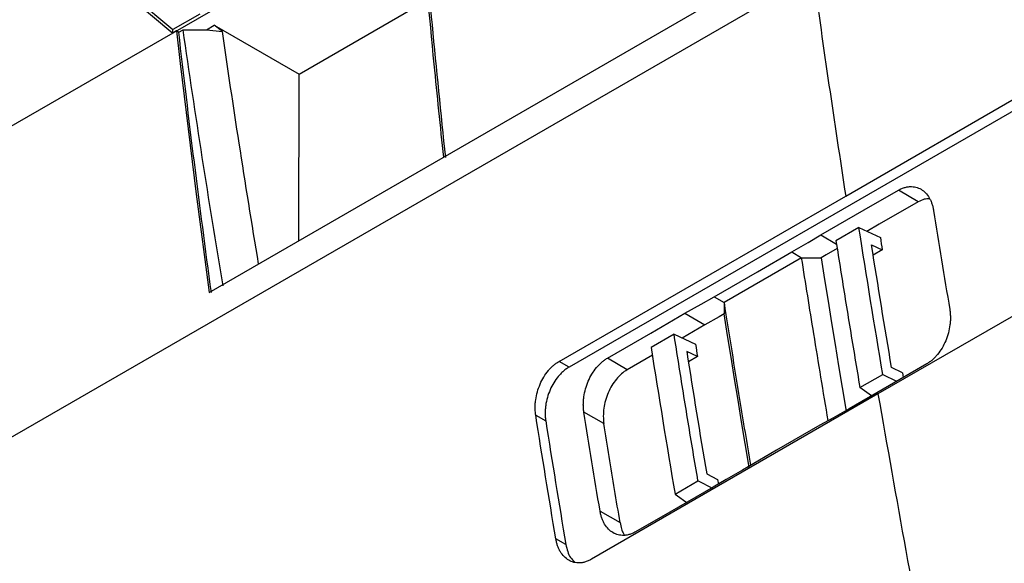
# Model space of a CAD drawing. Header units: millimetres. Extents: x -155 to 1130, y -373 to 1265.
# Tile 35 of 198: x 852 to 924, y -172 to -132. Entities that reach past the tile are written whole.
import ezdxf

# ---------------------------------------------------------------- set-up
doc = ezdxf.new("R2010")
doc.units = ezdxf.units.MM

msp = doc.modelspace()

# ---------------------------------------------------------------- linework, layer by layer
at = {"color": 7, "linetype": 'Continuous', "lineweight": 25}
for p, q in [((978.864, -66.253), (863.277, -132.98)), ((865.931, -151.889), (970.863, -91.313)), ((912.311, -144.863), (978.733, -106.518)), ((979.455, -106.942), (892.148, -157.343)), ((980.784, -121.125), (914.66, -159.298)), ((850.015, -121.834), (863.277, -132.98)), ((851.017, -122.421), (863.281, -132.728)), ((833.515, -172.835), (909.946, -128.713)), ((872.473, -135.969), (881.868, -130.528)), ((865.242, -131.597), (863.281, -132.728)), ((865.728, -132.741), (866.295, -132.414)), ((866.295, -132.414), (872.473, -135.969)), ((866.887, -132.873), (866.295, -132.414)), ((863.277, -132.98), (830.85, -151.699)), ((863.277, -132.98), (863.281, -132.728)), ((863.549, -132.823), (863.277, -132.98)), ((863.711, -132.917), (863.549, -132.823)), ((863.711, -132.917), (864.023, -132.737)), ((865.728, -132.741), (866.887, -132.873)), ((872.472, -148.113), (872.473, -135.969)), ((891.426, -156.919), (912.311, -144.863)), ((917.597, -145.29), (916.153, -144.441)), ((913.27, -147.164), (911.597, -148.138)), ((913.27, -147.164), (914.833, -147.892)), ((914.193, -148.423), (914.975, -148.787)), ((908.376, -148.944), (909.099, -149.368)), ((914.975, -148.787), (914.313, -149.172)), ((909.099, -149.368), (903.442, -152.634)), ((909.099, -149.368), (910.527, -149.376)), ((902.72, -152.209), (903.442, -152.634)), ((903.442, -152.634), (903.456, -153.458)), ((900.595, -153.41), (902.039, -154.258)), ((899.802, -154.947), (898.127, -155.906)), ((899.802, -154.947), (901.365, -155.675)), ((902.039, -154.258), (900.383, -155.218)), ((901.507, -156.571), (900.725, -156.207)), ((892.148, -157.343), (891.426, -156.919)), ((896.384, -157.536), (894.94, -156.687)), ((898.219, -156.472), (896.384, -157.536)), ((901.507, -156.571), (900.844, -156.95)), ((916.44, -157.761), (915.651, -157.363)), ((916.44, -157.761), (916.497, -158.096)), ((913.34, -158.832), (915.014, -157.874)), ((915.015, -157.873), (916.014, -158.376)), ((914.189, -159.434), (913.34, -158.832)), ((914.66, -159.298), (893.776, -171.354)), ((894.689, -161.46), (893.234, -160.634)), ((889.722, -160.848), (890.449, -161.261)), ((899.872, -166.615), (901.543, -165.642)), ((902.68, -166.214), (901.543, -165.642)), ((902.18, -165.132), (902.969, -165.528)), ((902.969, -165.529), (903.028, -165.876)), ((899.872, -166.615), (900.82, -167.288)), ((894.408, -167.845), (895.867, -168.673)), ((891.918, -170.274), (891.188, -169.86))]:
    msp.add_line(p, q, dxfattribs=at)
at = {"color": 8, "linetype": 'Continuous', "lineweight": 25}
msp.add_line((910.494, -147.695), (911.634, -148.365), dxfattribs=at)
at = {"color": 7, "linetype": 'Continuous', "lineweight": 25, "flags": 128}
for points in [[(863.549, -132.823), (863.823, -135.197), (864.105, -137.574), (864.393, -139.953), (864.687, -142.335), (864.988, -144.72), (865.296, -147.107), (865.61, -149.497), (865.931, -151.889)], [(864.023, -132.737), (864.734, -132.739), (865.728, -132.741)], [(910.494, -147.695), (913.663, -145.873), (916.153, -144.441)], [(917.597, -145.29), (914.751, -146.926), (913.86, -147.439)], [(908.376, -148.944), (909.562, -148.245), (910.494, -147.695)], [(902.72, -152.209), (905.888, -150.381), (908.376, -148.944)], [(911.688, -148.692), (910.886, -149.164), (910.527, -149.376)], [(910.527, -149.376), (910.775, -150.95), (911.025, -152.526), (911.279, -154.102), (911.535, -155.679), (911.794, -157.257), (912.056, -158.837), (912.321, -160.417), (912.355, -160.621)], [(900.595, -153.41), (901.785, -152.738), (902.72, -152.209)], [(894.94, -156.687), (898.106, -154.852), (900.595, -153.41)], [(903.456, -153.458), (903.095, -153.662), (902.039, -154.258)], [(905.284, -164.703), (905.249, -164.499), (904.985, -162.919), (904.723, -161.339), (904.464, -159.761), (904.208, -158.184), (903.954, -156.608), (903.703, -155.032), (903.456, -153.458)], [(918.215, -157.101), (915.048, -158.936), (912.56, -160.378)], [(912.56, -160.378), (911.37, -161.05), (910.435, -161.578)], [(910.435, -161.578), (907.267, -163.407), (904.778, -164.844)], [(904.778, -164.844), (903.593, -165.543), (902.661, -166.093)], [(902.661, -166.093), (899.492, -167.915), (897.002, -169.347)]]:
    msp.add_lwpolyline(points, dxfattribs=at)
at = {"color": 7, "linetype": 'Continuous', "lineweight": 25}
for points in [[(881.293, -122.767), (881.839, -129.17), (882.455, -135.602), (883.141, -142.061)], [(909.946, -128.713), (910.684, -134.077), (911.473, -139.461), (912.311, -144.863)], [(866.087, -151.906), (865.225, -145.547), (864.433, -139.216), (863.711, -132.917)], [(866.935, -151.416), (865.895, -145.162), (864.923, -138.935), (864.023, -132.737)], [(918.715, -145.925), (919.097, -148.325), (919.488, -150.728), (919.89, -153.135)], [(915.014, -157.874), (914.411, -154.297), (913.83, -150.727), (913.27, -147.164)], [(915.651, -157.363), (915.149, -154.384), (914.663, -151.404), (914.193, -148.423)], [(914.834, -147.891), (914.881, -148.19), (914.928, -148.489), (914.975, -148.787)], [(853.713, -278.343), (842.824, -235.546), (834.798, -193.315), (829.766, -152.325)], [(901.366, -155.675), (901.412, -155.974), (901.459, -156.272), (901.507, -156.571)], [(898.127, -155.906), (898.687, -159.469), (899.269, -163.038), (899.872, -166.615)], [(900.725, -156.207), (901.194, -159.182), (901.679, -162.158), (902.18, -165.132)], [(894.408, -167.845), (894.007, -165.438), (893.616, -163.035), (893.234, -160.635)], [(891.188, -169.86), (890.684, -166.851), (890.195, -163.847), (889.722, -160.848)], [(890.449, -161.261), (890.923, -164.26), (891.413, -167.265), (891.918, -170.274)]]:
    msp.add_open_spline(points, degree=3, dxfattribs=at)
for points, knots in [([(881.32, -124.541), (881.635, -128.107), (882.149, -133.922), (882.757, -139.775), (882.993, -142.04)], [0, 0, 0, 0, 0.6131456, 1, 1, 1, 1]), ([(869.528, -149.813), (869.048, -146.877), (868.121, -141.212), (867.288, -135.584), (866.887, -132.873)], [0, 0, 0, 0, 0.518187, 1, 1, 1, 1]), ([(916.153, -144.441), (916.193, -144.419), (916.275, -144.374), (916.397, -144.318), (916.52, -144.27), (916.642, -144.233), (916.765, -144.204), (916.887, -144.185), (917.11, -144.168), (917.426, -144.198), (917.805, -144.355), (918.136, -144.616), (918.36, -144.916), (918.505, -145.194), (918.595, -145.421), (918.667, -145.664), (918.699, -145.837), (918.715, -145.925)], [0, 0, 0, 0, 0.035976, 0.071663, 0.10718, 0.142647, 0.178184, 0.21391, 0.249944, 0.375124, 0.500978, 0.625488, 0.75037, 0.812952, 0.875035, 0.937194, 1, 1, 1, 1]), ([(918.421, -145.07), (918.291, -145.069), (918.019, -145.065), (917.742, -145.213), (917.597, -145.29)], [0, 0, 0, 0, 0.478658, 1, 1, 1, 1]), ([(911.597, -148.138), (911.71, -148.849), (911.936, -150.271), (912.28, -152.408), (912.628, -154.547), (912.982, -156.688), (913.221, -158.117), (913.34, -158.832)], [0, 0, 0, 0, 0.199938, 0.399907, 0.599908, 0.799939, 1, 1, 1, 1]), ([(911.033, -161.241), (910.679, -159.13), (910.014, -155.166), (909.39, -151.215), (909.099, -149.368)], [0, 0, 0, 0, 0.53233, 1, 1, 1, 1]), ([(903.442, -152.634), (903.814, -154.985), (904.438, -158.934), (905.105, -162.897), (905.375, -164.5)], [0, 0, 0, 0, 0.595532, 1, 1, 1, 1]), ([(919.889, -153.135), (919.897, -153.186), (919.913, -153.289), (919.928, -153.446), (919.937, -153.605), (919.939, -153.766), (919.934, -153.93), (919.923, -154.095), (919.889, -154.401), (919.801, -154.85), (919.605, -155.422), (919.339, -155.955), (919.064, -156.349), (918.82, -156.624), (918.627, -156.809), (918.426, -156.97), (918.286, -157.057), (918.215, -157.101)], [0, 0, 0, 0, 0.036113, 0.071928, 0.107553, 0.143092, 0.178654, 0.214346, 0.250275, 0.375858, 0.501298, 0.626391, 0.750805, 0.813422, 0.875399, 0.937377, 1, 1, 1, 1]), ([(901.543, -165.642), (901.423, -164.928), (901.182, -163.5), (900.829, -161.359), (900.48, -159.22), (900.137, -157.082), (899.914, -155.659), (899.802, -154.947)], [0, 0, 0, 0, 0.200061, 0.400092, 0.600093, 0.800062, 1, 1, 1, 1]), ([(889.722, -160.848), (889.714, -160.797), (889.7, -160.696), (889.686, -160.54), (889.679, -160.382), (889.678, -160.222), (889.685, -160.059), (889.698, -159.895), (889.735, -159.592), (889.828, -159.146), (890.03, -158.579), (890.301, -158.051), (890.579, -157.662), (890.823, -157.39), (891.016, -157.208), (891.217, -157.048), (891.356, -156.962), (891.426, -156.919)], [0, 0, 0, 0, 0.036139, 0.07198, 0.107631, 0.143198, 0.178791, 0.214519, 0.250489, 0.37619, 0.501717, 0.626678, 0.75111, 0.813658, 0.875566, 0.937469, 1, 1, 1, 1]), ([(893.234, -160.635), (893.226, -160.584), (893.211, -160.482), (893.198, -160.326), (893.19, -160.168), (893.19, -160.007), (893.196, -159.845), (893.209, -159.681), (893.245, -159.377), (893.336, -158.933), (893.537, -158.365), (893.807, -157.833), (894.086, -157.439), (894.332, -157.163), (894.526, -156.979), (894.729, -156.818), (894.869, -156.731), (894.94, -156.687)], [0, 0, 0, 0, 0.03601, 0.071733, 0.107273, 0.142738, 0.178235, 0.213872, 0.249755, 0.374621, 0.499173, 0.624981, 0.750179, 0.812968, 0.875106, 0.937236, 1, 1, 1, 1]), ([(892.148, -157.343), (892.108, -157.367), (892.029, -157.415), (891.912, -157.496), (891.797, -157.585), (891.685, -157.682), (891.576, -157.786), (891.47, -157.898), (891.281, -158.114), (891.029, -158.467), (890.759, -158.992), (890.556, -159.557), (890.454, -160.045), (890.413, -160.431), (890.403, -160.715), (890.413, -160.994), (890.437, -161.171), (890.449, -161.261)], [0, 0, 0, 0, 0.035789, 0.071283, 0.1066, 0.141855, 0.177168, 0.212656, 0.248435, 0.372232, 0.496626, 0.622493, 0.748653, 0.811672, 0.874177, 0.936757, 1, 1, 1, 1]), ([(896.384, -157.536), (896.242, -157.618), (896.106, -157.716), (895.844, -157.944), (895.716, -158.076), (895.48, -158.362), (895.371, -158.517), (895.171, -158.848), (895.08, -159.025), (894.847, -159.569), (894.738, -159.959), (894.659, -160.534), (894.646, -160.726), (894.647, -161.102), (894.661, -161.284), (894.689, -161.46)], [0, 0, 0, 0, 0.125, 0.125, 0.25, 0.25, 0.375, 0.375, 0.5, 0.5, 0.75, 0.75, 0.875, 0.875, 1, 1, 1, 1]), ([(895.867, -168.673), (895.734, -167.87), (895.467, -166.266), (895.074, -163.862), (894.818, -162.261), (894.689, -161.46)], [0, 0, 0, 0, 0.333334, 0.666666, 1, 1, 1, 1]), ([(897.002, -169.347), (896.961, -169.369), (896.88, -169.414), (896.757, -169.47), (896.635, -169.517), (896.512, -169.555), (896.389, -169.583), (896.266, -169.602), (896.043, -169.619), (895.725, -169.587), (895.342, -169.428), (895.005, -169.165), (894.775, -168.862), (894.626, -168.581), (894.533, -168.352), (894.458, -168.108), (894.425, -167.933), (894.408, -167.845)], [0, 0, 0, 0, 0.035897, 0.071501, 0.106929, 0.1423, 0.177736, 0.213356, 0.249279, 0.373682, 0.49881, 0.624201, 0.749827, 0.812498, 0.874701, 0.93701, 1, 1, 1, 1]), ([(895.867, -168.673), (895.927, -168.989), (895.996, -169.348), (896.189, -169.571), (896.212, -169.598)], [0, 0, 0, 0, 0.880405, 1, 1, 1, 1]), ([(893.776, -171.354), (893.735, -171.377), (893.654, -171.422), (893.532, -171.478), (893.409, -171.525), (893.287, -171.563), (893.164, -171.591), (893.042, -171.61), (892.819, -171.627), (892.5, -171.596), (892.118, -171.436), (891.782, -171.174), (891.554, -170.872), (891.405, -170.593), (891.313, -170.365), (891.238, -170.122), (891.205, -169.948), (891.188, -169.86)], [0, 0, 0, 0, 0.035922, 0.071548, 0.107, 0.142395, 0.177857, 0.213505, 0.249458, 0.374405, 0.500133, 0.624932, 0.750156, 0.812801, 0.874942, 0.937151, 1, 1, 1, 1]), ([(891.918, -170.274), (891.999, -170.624), (892.12, -171.15), (892.448, -171.433), (892.557, -171.527)], [0, 0, 0, 0, 0.666752, 1, 1, 1, 1])]:
    msp.add_open_spline(points, degree=3, knots=knots, dxfattribs=at)
at = {"color": 8, "linetype": 'Continuous', "lineweight": 25}
msp.add_open_spline([(914.66, -159.298), (916.001, -166.909), (918.351, -180.25), (921.149, -193.719), (922.351, -199.504)], degree=3, knots=[0, 0, 0, 0, 0.570529, 1, 1, 1, 1], dxfattribs=at)

doc.saveas('drawing.dxf')
